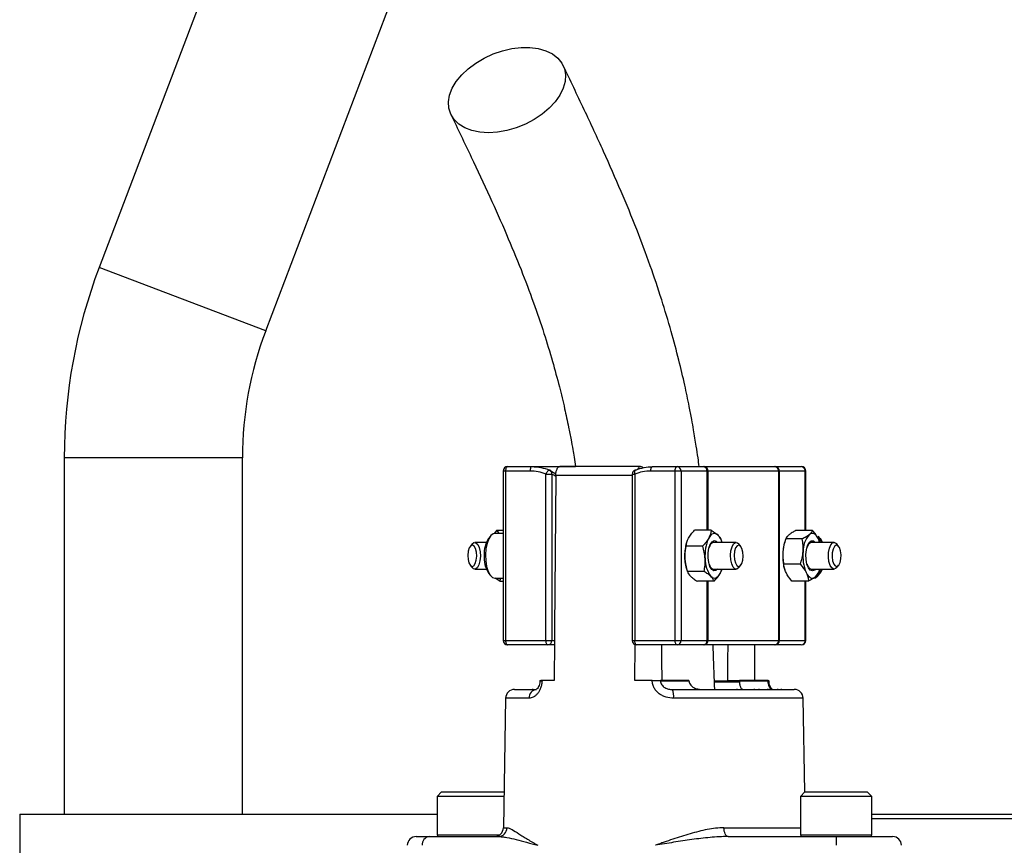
# Model space of a CAD drawing. Header units: millimetres. Extents: x 1605 to 5384, y 1283 to 6159.
# Tile 23 of 25: x 2079 to 2521, y 5305 to 5675. Entities that reach past the tile are written whole.
import ezdxf

# ---------------------------------------------------------------- set-up
doc = ezdxf.new("R2010")
doc.units = ezdxf.units.MM
doc.header["$LTSCALE"] = 2

msp = doc.modelspace()

# ---------------------------------------------------------------- linework, layer by layer
at = {"color": 7, "linetype": 'Continuous', "lineweight": 25}
for p, q in [((2272.26, 5978.44), (2114.65, 5564.22)), ((2189.42, 5535.77), (2347.03, 5949.99)), ((2098.96, 5478.87), (2098.96, 5318.87)), ((2178.96, 5318.87), (2178.96, 5478.87)), ((2298, 5474.87), (2308.97, 5474.87)), ((2308.97, 5474.87), (2328.48, 5474.87)), ((2357.79, 5474.86), (2321.43, 5474.86)), ((2363.17, 5474.87), (2374.13, 5474.87)), ((2374.13, 5474.87), (2385.83, 5474.87)), ((2385.83, 5474.87), (2386.52, 5474.87)), ((2386.52, 5474.87), (2417.87, 5474.87)), ((2417.87, 5474.87), (2418.22, 5474.87)), ((2418.22, 5474.87), (2429.92, 5474.87)), ((2296, 5472.87), (2296, 5396.87)), ((2297.16, 5472.87), (2297.16, 5396.87)), ((2308.12, 5472.87), (2297.16, 5472.87)), ((2315.28, 5396.87), (2315.28, 5471.46)), ((2315.28, 5471.46), (2317.94, 5471.46)), ((2316.99, 5473.27), (2316.9, 5473.31)), ((2316.9, 5473.31), (2319.72, 5471.67)), ((2317.94, 5471.46), (2317.94, 5396.87)), ((2319.67, 5470.93), (2319.66, 5470.52)), ((2354.01, 5471.46), (2354.01, 5396.87)), ((2355.16, 5471.46), (2355.16, 5396.87)), ((2373.29, 5472.87), (2362.32, 5472.87)), ((2375.94, 5472.87), (2373.29, 5472.87)), ((2373.29, 5396.87), (2373.29, 5472.87)), ((2375.94, 5472.87), (2375.94, 5396.87)), ((2387.65, 5472.87), (2375.94, 5472.87)), ((2387.99, 5472.87), (2387.65, 5472.87)), ((2419.86, 5472.87), (2387.99, 5472.87)), ((2419.86, 5396.87), (2419.86, 5472.87)), ((2420.03, 5472.87), (2419.86, 5472.87)), ((2420.03, 5472.87), (2420.03, 5396.87)), ((2431.73, 5472.87), (2420.03, 5472.87)), ((2431.92, 5446.21), (2431.92, 5472.87)), ((2290.35, 5443.71), (2289.5, 5442.65)), ((2293.19, 5446.31), (2292.05, 5444.83)), ((2296, 5444.87), (2292.32, 5444.87)), ((2293.19, 5446.31), (2294.15, 5444.87)), ((2293.19, 5446.31), (2296, 5446.31)), ((2389.45, 5446.31), (2382.01, 5446.31)), ((2434.98, 5446.21), (2427.53, 5446.21)), ((2438.42, 5442.65), (2437.57, 5443.71)), ((2282.1, 5440.17), (2281.23, 5439.09)), ((2288.51, 5440.87), (2283.28, 5440.87)), ((2385.6, 5439.23), (2378.15, 5439.23)), ((2378.54, 5441.06), (2378.45, 5440.76)), ((2400.69, 5440.87), (2390.51, 5440.87)), ((2394.31, 5440.87), (2394.06, 5441.65)), ((2402.74, 5439.09), (2401.87, 5440.17)), ((2422.6, 5441.43), (2422.4, 5440.76)), ((2430.37, 5442.4), (2422.93, 5442.4)), ((2444.64, 5440.87), (2434.46, 5440.87)), ((2438.05, 5440.92), (2437.63, 5442.44)), ((2438.26, 5440.87), (2438.23, 5440.97)), ((2446.69, 5439.09), (2445.82, 5440.17)), ((2281.23, 5430.64), (2282.1, 5429.56)), ((2401.87, 5429.56), (2402.74, 5430.64)), ((2429.46, 5431.06), (2422.02, 5431.06)), ((2445.82, 5429.56), (2446.69, 5430.64)), ((2283.28, 5428.87), (2288.51, 5428.87)), ((2289.5, 5427.08), (2290.35, 5426.02)), ((2292.32, 5424.87), (2296, 5424.87)), ((2294.52, 5423.43), (2292.49, 5424.87)), ((2294.52, 5423.43), (2294.97, 5424.87)), ((2378.45, 5428.97), (2378.72, 5428.08)), ((2386.26, 5427.79), (2378.82, 5427.79)), ((2390.51, 5428.87), (2400.69, 5428.87)), ((2394.25, 5428.68), (2394.31, 5428.87)), ((2422.4, 5428.97), (2422.46, 5428.77)), ((2434.46, 5428.87), (2444.64, 5428.87)), ((2437.57, 5426.02), (2438.42, 5427.08)), ((2438, 5428.33), (2437.77, 5427.33)), ((2438.09, 5428.31), (2438.26, 5428.87)), ((2294.52, 5423.43), (2296, 5423.43)), ((2390.78, 5423.43), (2383.33, 5423.43)), ((2433.16, 5423.52), (2425.71, 5423.52)), ((2431.92, 5396.87), (2431.92, 5423.52)), ((2297.16, 5396.87), (2315.28, 5396.87)), ((2316.13, 5394.87), (2298, 5394.87)), ((2315.28, 5396.87), (2317.94, 5396.87)), ((2319.08, 5394.87), (2316.13, 5394.87)), ((2317.94, 5396.87), (2319.09, 5396.87)), ((2319.09, 5396.87), (2318.95, 5378.87)), ((2355.16, 5396.87), (2373.29, 5396.87)), ((2355.21, 5378.87), (2355.33, 5395)), ((2374.13, 5394.87), (2356.01, 5394.87)), ((2373.29, 5396.87), (2375.94, 5396.87)), ((2385.83, 5394.87), (2374.13, 5394.87)), ((2375.94, 5396.87), (2387.65, 5396.87)), ((2386.52, 5394.87), (2385.83, 5394.87)), ((2417.87, 5394.87), (2386.52, 5394.87)), ((2387.65, 5396.87), (2387.99, 5396.87)), ((2387.99, 5396.87), (2419.86, 5396.87)), ((2408.84, 5394.87), (2408.97, 5378.87)), ((2418.22, 5394.87), (2417.87, 5394.87)), ((2429.92, 5394.87), (2418.22, 5394.87)), ((2419.86, 5396.87), (2420.03, 5396.87)), ((2420.03, 5396.87), (2431.73, 5396.87)), ((2312.53, 5378.87), (2312.53, 5378.81)), ((2313.5, 5378.87), (2312.9, 5378.87)), ((2313.5, 5378.87), (2313.5, 5378.8)), ((2318.95, 5378.87), (2313.5, 5378.87)), ((2363.01, 5378.87), (2355.21, 5378.87)), ((2363.01, 5378.8), (2363.01, 5378.87)), ((2366.69, 5378.87), (2366.69, 5378.8)), ((2379.48, 5378.87), (2366.69, 5378.87)), ((2366.69, 5378.8), (2379.48, 5378.8)), ((2379.48, 5378.87), (2379.48, 5378.8)), ((2402.22, 5378.13), (2390.94, 5378.13)), ((2396.76, 5378.87), (2402.23, 5378.87)), ((2402.23, 5378.8), (2402.23, 5378.87)), ((2415.02, 5378.87), (2402.23, 5378.87)), ((2402.23, 5378.8), (2415.02, 5378.8)), ((2415.02, 5378.8), (2415.02, 5378.87)), ((2415.39, 5378.81), (2415.39, 5378.87)), ((2301.15, 5374.87), (2311.03, 5374.87)), ((2309.16, 5375.12), (2309.16, 5374.87)), ((2372.07, 5374.87), (2426.77, 5374.87)), ((2401.01, 5375.12), (2401.01, 5374.87)), ((2408.69, 5375.12), (2408.69, 5374.87)), ((2410.91, 5375.12), (2410.91, 5374.87)), ((2414.94, 5374.87), (2414.94, 5375.12)), ((2415, 5374.87), (2415, 5375.12)), ((2415.94, 5375.12), (2415.94, 5374.87)), ((2419.43, 5374.87), (2419.43, 5375.12)), ((2421.09, 5374.87), (2421.09, 5375.12)), ((2297.15, 5370.94), (2296.13, 5312.8)), ((2431.51, 5328.85), (2430.77, 5370.94)), ((2268.39, 5328.87), (2266.39, 5326.87)), ((2268.39, 5328.87), (2296.39, 5328.87)), ((2296.41, 5328.85), (2296.39, 5328.87)), ((2431.53, 5328.87), (2429.53, 5326.87)), ((2431.53, 5328.87), (2459.53, 5328.87)), ((2461.53, 5326.87), (2459.53, 5328.87)), ((2266.39, 5326.87), (2266.39, 5309.67)), ((2296.38, 5326.87), (2266.39, 5326.87)), ((2429.53, 5326.87), (2429.53, 5309.67)), ((2461.53, 5326.87), (2429.53, 5326.87)), ((2461.53, 5309.67), (2461.53, 5326.87)), ((2078.96, 5318.87), (2078.96, 5278.87)), ((2078.96, 5318.87), (2266.39, 5318.87)), ((2461.53, 5318.87), (2533.96, 5318.87)), ((2533.96, 5316.87), (2461.53, 5316.87)), ((2256.99, 5308.87), (2262.83, 5308.87)), ((2262.83, 5308.87), (2293.85, 5308.87)), ((2397.05, 5308.87), (2445.69, 5308.87)), ((2445.69, 5308.87), (2470.93, 5308.87))]:
    msp.add_line(p, q, dxfattribs=at)
at = {"color": 8, "linetype": 'Continuous', "lineweight": 25}
for p, q in [((2189.42, 5535.77), (2114.65, 5564.22)), ((2178.96, 5478.87), (2098.96, 5478.87)), ((2297.16, 5472.87), (2296, 5472.87)), ((2354.01, 5470.93), (2319.67, 5470.93)), ((2354.01, 5471.46), (2355.16, 5471.46)), ((2387.65, 5446.31), (2387.65, 5472.87)), ((2387.99, 5472.87), (2387.99, 5446.31)), ((2431.73, 5446.21), (2431.73, 5472.87)), ((2431.92, 5472.87), (2431.73, 5472.87)), ((2387.65, 5396.87), (2387.65, 5423.43)), ((2387.99, 5423.43), (2387.99, 5396.87)), ((2431.73, 5396.87), (2431.73, 5423.52)), ((2296, 5396.87), (2297.16, 5396.87)), ((2354.01, 5396.87), (2355.16, 5396.87)), ((2431.73, 5396.87), (2431.92, 5396.87)), ((2391.12, 5378.8), (2402.23, 5378.8)), ((2307.66, 5370.94), (2297.15, 5370.94)), ((2430.77, 5370.94), (2372.59, 5370.94)), ((2296.13, 5312.8), (2297.76, 5312.8)), ((2395.2, 5312.8), (2429.53, 5312.8)), ((2266.39, 5309.67), (2294.53, 5309.67)), ((2429.53, 5309.67), (2461.53, 5309.67))]:
    msp.add_line(p, q, dxfattribs=at)
at = {"color": 7, "linetype": 'Continuous', "lineweight": 25, "flags": 128}
for points in [[(2289.43, 5624.75), (2285.54, 5625), (2281.96, 5625.74), (2278.8, 5626.95), (2276.13, 5628.59), (2274.02, 5630.63), (2272.52, 5633.02), (2271.68, 5635.69), (2271.51, 5638.57), (2272.02, 5641.59), (2273.2, 5644.66), (2275.02, 5647.72), (2277.43, 5650.68), (2280.36, 5653.46), (2283.74, 5656), (2287.49, 5658.22), (2291.5, 5660.07), (2295.68, 5661.5), (2299.91, 5662.48), (2304.08, 5662.97), (2308.09, 5662.97), (2311.84, 5662.48), (2315.22, 5661.5), (2318.14, 5660.07), (2320.54, 5658.22), (2322.35, 5656), (2323.53, 5653.46), (2324.03, 5650.68), (2323.86, 5647.72), (2323.01, 5644.66), (2321.51, 5641.59), (2319.39, 5638.57), (2316.71, 5635.69), (2313.54, 5633.02), (2309.97, 5630.63), (2306.07, 5628.59), (2301.96, 5626.95), (2297.75, 5625.74), (2293.53, 5625), (2289.43, 5624.75)], [(2298, 5474.87), (2297.84, 5474.83), (2297.68, 5474.71), (2297.53, 5474.53), (2297.4, 5474.28), (2297.3, 5473.98), (2297.22, 5473.63), (2297.17, 5473.26), (2297.16, 5472.87)], [(2308.97, 5474.87), (2308.8, 5474.83), (2308.64, 5474.71), (2308.5, 5474.53), (2308.37, 5474.28), (2308.27, 5473.98), (2308.19, 5473.63), (2308.14, 5473.26), (2308.12, 5472.87)], [(2362.32, 5472.87), (2362.34, 5473.26), (2362.39, 5473.63), (2362.46, 5473.98), (2362.57, 5474.28), (2362.7, 5474.53), (2362.84, 5474.71), (2363, 5474.83), (2363.17, 5474.87)], [(2373.29, 5472.87), (2373.3, 5473.26), (2373.35, 5473.63), (2373.43, 5473.98), (2373.53, 5474.28), (2373.66, 5474.53), (2373.81, 5474.71), (2373.97, 5474.83), (2374.13, 5474.87)], [(2315.28, 5471.46), (2315.44, 5471.87), (2315.63, 5472.26), (2315.84, 5472.61), (2316.07, 5472.91), (2316.3, 5473.14), (2316.52, 5473.28), (2316.73, 5473.34), (2316.9, 5473.31)], [(2319.66, 5470.52), (2319.13, 5402.1), (2319.09, 5396.87)], [(2355.55, 5473.31), (2355.35, 5473.34), (2355.25, 5473.32)], [(2292.32, 5444.87), (2291.62, 5444.73), (2290.52, 5443.92), (2289.56, 5442.44), (2288.8, 5440.4), (2288.3, 5437.94), (2288.1, 5435.26)], [(2392.52, 5444.13), (2392, 5444.54), (2391.45, 5444.79), (2390.9, 5444.87), (2390.35, 5444.77), (2389.81, 5444.51), (2389.29, 5444.08), (2388.79, 5443.5), (2388.33, 5442.77)], [(2437.63, 5442.44), (2437.19, 5443.23), (2436.71, 5443.87), (2436.2, 5444.36), (2435.66, 5444.69), (2435.11, 5444.85), (2434.56, 5444.84), (2434.01, 5444.66), (2433.48, 5444.31)], [(2438.42, 5442.65), (2438.83, 5442.07), (2439.41, 5440.87)], [(2280.15, 5435.05), (2280.27, 5433.22), (2280.69, 5431.63), (2281.32, 5430.53), (2282.09, 5430.1), (2282.87, 5430.39), (2283.54, 5431.36), (2284, 5432.87), (2284.18, 5434.68), (2284.06, 5436.52), (2283.65, 5438.11), (2283.01, 5439.2), (2282.25, 5439.64), (2281.47, 5439.34), (2280.8, 5438.37), (2280.34, 5436.87), (2280.15, 5435.05)], [(2282.1, 5440.17), (2282.1, 5440.18), (2282.94, 5440.81), (2283.82, 5440.73), (2284.63, 5439.94), (2285.28, 5438.54), (2285.69, 5436.69), (2285.81, 5434.63), (2285.63, 5432.59), (2285.16, 5430.83), (2284.46, 5429.56), (2283.62, 5428.92), (2282.74, 5429), (2282.1, 5429.56)], [(2388.08, 5433.94), (2388.11, 5436.18), (2388.44, 5438.27), (2389.04, 5440), (2389.85, 5441.16), (2390.77, 5441.65), (2391.71, 5441.4), (2392.27, 5440.87)], [(2398.15, 5435.1), (2398.34, 5437.14), (2398.81, 5438.9), (2399.51, 5440.18), (2400.35, 5440.81), (2401.23, 5440.73), (2401.87, 5440.17)], [(2399.78, 5435.05), (2399.91, 5433.22), (2400.32, 5431.63), (2400.96, 5430.53), (2401.72, 5430.1), (2402.5, 5430.39), (2403.17, 5431.36), (2403.63, 5432.87), (2403.82, 5434.68), (2403.69, 5436.52), (2403.28, 5438.11), (2402.65, 5439.2), (2401.88, 5439.64), (2401.1, 5439.34), (2400.43, 5438.37), (2399.97, 5436.87), (2399.78, 5435.05)], [(2436.22, 5428.87), (2435.82, 5428.45), (2434.89, 5428.07), (2433.96, 5428.43), (2433.13, 5429.48), (2432.48, 5431.12), (2432.1, 5433.16), (2432.01, 5435.39), (2432.24, 5437.56), (2432.75, 5439.44), (2433.5, 5440.82), (2434.39, 5441.56), (2435.33, 5441.57), (2436.22, 5440.87)], [(2438.29, 5440.76), (2438.03, 5441.53), (2437.63, 5442.44)], [(2442.12, 5434.25), (2442.18, 5436.33), (2442.54, 5438.23), (2443.16, 5439.73), (2443.95, 5440.64), (2444.82, 5440.85), (2445.68, 5440.34), (2445.82, 5440.17)], [(2443.75, 5434.38), (2443.98, 5432.6), (2444.48, 5431.16), (2445.17, 5430.29), (2445.96, 5430.12), (2446.71, 5430.67), (2447.32, 5431.85), (2447.68, 5433.5), (2447.76, 5435.35), (2447.53, 5437.13), (2447.03, 5438.57), (2446.33, 5439.44), (2445.55, 5439.61), (2444.79, 5439.07), (2444.19, 5437.88), (2443.82, 5436.23), (2443.75, 5434.38)], [(2288.1, 5435.26), (2288.21, 5432.55), (2288.62, 5430.01), (2289.31, 5427.83), (2290.23, 5426.18), (2291.3, 5425.16), (2292.32, 5424.87)], [(2392.27, 5428.87), (2391.55, 5428.24), (2390.6, 5428.12), (2389.7, 5428.73), (2388.92, 5430), (2388.36, 5431.81), (2388.08, 5433.94)], [(2401.87, 5429.56), (2401.87, 5429.56), (2401.03, 5428.92), (2400.15, 5429), (2399.33, 5429.79), (2398.68, 5431.19), (2398.27, 5433.04), (2398.15, 5435.1)], [(2445.82, 5429.56), (2445.33, 5429.09), (2444.46, 5428.88), (2443.6, 5429.39), (2442.87, 5430.56), (2442.36, 5432.25), (2442.12, 5434.25)], [(2389.33, 5425.61), (2389.85, 5425.19), (2390.39, 5424.94), (2390.95, 5424.87), (2391.5, 5424.96), (2392.04, 5425.22), (2392.56, 5425.65), (2393.06, 5426.23), (2393.51, 5426.96)], [(2432.12, 5427.29), (2432.56, 5426.5), (2433.04, 5425.86), (2433.55, 5425.37), (2434.09, 5425.04), (2434.64, 5424.88), (2435.19, 5424.89), (2435.74, 5425.08), (2436.27, 5425.43)], [(2435.6, 5424.87), (2436.32, 5425.01), (2437.42, 5425.83), (2438.38, 5427.33), (2438.98, 5428.87)], [(2297.16, 5396.87), (2297.17, 5396.48), (2297.22, 5396.1), (2297.3, 5395.76), (2297.4, 5395.45), (2297.53, 5395.2), (2297.68, 5395.02), (2297.84, 5394.9), (2298, 5394.87)], [(2316.13, 5394.87), (2315.96, 5394.9), (2315.8, 5395.02), (2315.66, 5395.2), (2315.53, 5395.45), (2315.43, 5395.76), (2315.35, 5396.1), (2315.3, 5396.48), (2315.28, 5396.87)], [(2356.01, 5394.87), (2355.84, 5394.9), (2355.68, 5395.02), (2355.54, 5395.2), (2355.41, 5395.45), (2355.3, 5395.76), (2355.22, 5396.1), (2355.18, 5396.48), (2355.16, 5396.87)], [(2367.41, 5378.87), (2367.33, 5388.39), (2367.28, 5394.87)], [(2374.13, 5394.87), (2373.97, 5394.9), (2373.81, 5395.02), (2373.66, 5395.2), (2373.53, 5395.45), (2373.43, 5395.76), (2373.35, 5396.1), (2373.3, 5396.48), (2373.29, 5396.87)], [(2396.9, 5394.87), (2396.84, 5388.39), (2396.76, 5378.87)], [(2397.05, 5308.87), (2396.69, 5308.94), (2396.35, 5309.16), (2396.03, 5309.53), (2395.75, 5310.01), (2395.52, 5310.61), (2395.35, 5311.29), (2395.24, 5312.03), (2395.2, 5312.8)]]:
    msp.add_lwpolyline(points, dxfattribs=at)
at = {"color": 8, "linetype": 'Continuous', "lineweight": 25, "flags": 128}
for points in [[(2355.25, 5473.32), (2355.19, 5473.28), (2355.07, 5473.14), (2354.99, 5472.91), (2354.96, 5472.61), (2354.98, 5472.26), (2355.04, 5471.87), (2355.16, 5471.46)], [(2312.53, 5378.81), (2312.53, 5378.81), (2312.56, 5378.81), (2312.68, 5378.81), (2312.88, 5378.81), (2313.15, 5378.8), (2313.5, 5378.8)]]:
    msp.add_lwpolyline(points, dxfattribs=at)
at = {"color": 7, "linetype": 'Continuous', "lineweight": 25}
for centre, radius, start, end in [((2338.96, 5478.87), 240, 159.1679, 180), ((2338.96, 5478.87), 160, 159.1679, 180), ((2298, 5472.87), 2, 90, 180), ((2374.03, 5472.96), 1.91, 357.3247, 87.0479), ((2385.73, 5472.96), 1.91, 357.3247, 87.0479), ((2386.21, 5473.1), 1.8, 352.6197, 79.9172), ((2417.87, 5472.87), 1.99, 359.7741, 89.7723), ((2418.12, 5472.96), 1.91, 357.3247, 87.0479), ((2429.92, 5472.87), 2, 0, 90), ((2429.82, 5472.96), 1.91, 357.3247, 87.0479), ((2316.13, 5471.46), 2, 64.3345, 67.9451), ((2356.01, 5471.46), 2, 112.0549, 180), ((2300.22, 5435.81), 12.72, 147.4686, 182.6854), ((2405, 5435.13), 18.33, 155.3697, 185.0628), ((2386.42, 5438.66), 8.19, 14.8909, 41.873), ((2442.32, 5436.8), 11.6, 139.6619, 180.346), ((2430.78, 5438.58), 8.51, 15.6036, 37.1113), ((2398.66, 5434.94), 21.04, 163.9279, 183.8963), ((2391.42, 5438.08), 2.93, 107.981, 169.1751), ((2440.31, 5435.4), 18.7, 163.3235, 175.919), ((2435.37, 5438.08), 2.93, 107.9815, 169.1772), ((2301.05, 5434.21), 13.58, 175.7411, 211.6503), ((2442.94, 5434.84), 21.37, 174.933, 195.9486), ((2449.83, 5434.73), 19.21, 174.0264, 202.7831), ((2396.96, 5434.46), 19.31, 182.8275, 196.5207), ((2399.44, 5433.3), 12.7, 179.0491, 217.2551), ((2391.42, 5431.66), 2.93, 190.8249, 252.019), ((2435.37, 5431.66), 2.93, 190.8228, 252.0185), ((2383.43, 5432.28), 11.4, 332.2291, 343.1384), ((2430.74, 5430.92), 7.79, 315.1638, 345.4967), ((2432.81, 5431.35), 7.05, 322.7544, 339.3893), ((2298, 5396.87), 2, 180, 270), ((2316.03, 5396.78), 1.91, 272.9521, 2.6753), ((2356.01, 5396.87), 2, 180, 270), ((2374.03, 5396.78), 1.91, 272.9521, 2.6753), ((2385.73, 5396.78), 1.91, 272.9521, 2.6753), ((2386.21, 5396.64), 1.8, 280.0828, 7.3803), ((2417.87, 5396.86), 1.99, 270.2277, 0.2259), ((2418.12, 5396.78), 1.91, 272.9521, 2.6753), ((2429.92, 5396.87), 2, 270, 0), ((2429.82, 5396.78), 1.91, 272.9521, 2.6753), ((2364.85, 5257.26), 121.55, 89.1323, 90.8677), ((2301.15, 5370.87), 4, 90, 179), ((2311.37, 5371.17), 3.71, 95.1923, 183.5831), ((2364.64, 5371.89), 8.01, 353.1599, 21.8134), ((2426.77, 5370.87), 4, 1, 90), ((2292.13, 5312.87), 4, 270, 359), ((2293.81, 5312.82), 3.95, 270.6876, 359.7031), ((2256.99, 5304.87), 4, 90, 179), ((2263.34, 5305.29), 3.61, 98.2078, 185.6181), ((2267.19, 5309.67), 0.8, 180, 270), ((2430.33, 5309.67), 0.8, 180, 270), ((2294.25, 5305.91), 151.47, 359.6326, 1.1193), ((2460.73, 5309.67), 0.8, 270, 0), ((2470.93, 5304.87), 4, 1, 90)]:
    msp.add_arc(centre, radius, start, end, dxfattribs=at)
at = {"color": 8, "linetype": 'Continuous', "lineweight": 25}
for centre, radius, start, end in [((2316.17, 5471.69), 1.78, 352.8679, 62.5299), ((2414.8, 5391.09), 12.29, 271.0206, 272.7648)]:
    msp.add_arc(centre, radius, start, end, dxfattribs=at)
at = {"color": 7, "linetype": 'Continuous', "lineweight": 25}
for points, knots in [([(2384.09, 5474.87), (2383.92, 5476.17), (2383.51, 5479.25), (2382.86, 5483.52), (2382.2, 5487.71), (2381.52, 5491.72), (2380.68, 5496.44), (2379.39, 5503.15), (2377.5, 5512.08), (2374.82, 5523.37), (2371.38, 5536.22), (2367.11, 5550.4), (2361.96, 5565.7), (2355.88, 5581.91), (2348.88, 5598.94), (2340.99, 5616.8), (2332.26, 5635.55), (2326.13, 5648.3), (2322.96, 5654.9)], [0, 0, 0, 0, 0.0177552, 0.0417829, 0.0587293, 0.0754912, 0.0975201, 0.1248273, 0.1705855, 0.226164, 0.2914451, 0.3660903, 0.4497459, 0.5423367, 0.643751, 0.7537688, 0.8724223, 1, 1, 1, 1]), ([(2272.59, 5632.87), (2275.64, 5626.54), (2281.52, 5614.36), (2289.87, 5596.53), (2297.35, 5579.74), (2303.9, 5563.93), (2309.52, 5549.11), (2314.23, 5535.33), (2318.09, 5522.71), (2321.16, 5511.38), (2323.55, 5501.5), (2325.26, 5493.52), (2326.46, 5487.39), (2327.26, 5482.92), (2327.95, 5478.9), (2328.35, 5476.31), (2328.57, 5474.86)], [0, 0, 0, 0, 0.138946, 0.26716, 0.384437, 0.490768, 0.586223, 0.671038, 0.74551, 0.809825, 0.864116, 0.908507, 0.938001, 0.960706, 0.978052, 1, 1, 1, 1]), ([(2308.97, 5474.87), (2310.32, 5474.87), (2311.67, 5474.73), (2314.33, 5474.21), (2315.63, 5473.82), (2316.9, 5473.31)], [0, 0, 0, 0, 0.5, 0.5, 1, 1, 1, 1]), ([(2319.67, 5470.93), (2319.67, 5471.2), (2319.68, 5471.47), (2319.73, 5472), (2319.77, 5472.25), (2319.92, 5472.99), (2320.06, 5473.43), (2320.31, 5473.96), (2320.41, 5474.12), (2320.6, 5474.4), (2320.71, 5474.51), (2321.03, 5474.78), (2321.26, 5474.87), (2321.49, 5474.86)], [0, 0, 0, 0, 0.125, 0.125, 0.25, 0.25, 0.5, 0.5, 0.625, 0.625, 0.75, 0.75, 1, 1, 1, 1]), ([(2355.55, 5473.31), (2356.77, 5473.83), (2358.03, 5474.21), (2360.57, 5474.73), (2361.86, 5474.87), (2363.17, 5474.87)], [0, 0, 0, 0, 0.5, 0.5, 1, 1, 1, 1]), ([(2357.74, 5474.86), (2357.61, 5474.85), (2357.27, 5474.81), (2356.8, 5474.43), (2356.54, 5473.84), (2356.44, 5473.61)], [0, 0, 0, 0, 0.266292, 0.706254, 1, 1, 1, 1]), ([(2358.98, 5474.37), (2358.72, 5474.56), (2358.32, 5474.85), (2357.89, 5474.86), (2357.74, 5474.86)], [0, 0, 0, 0, 0.636288, 1, 1, 1, 1]), ([(2315.28, 5471.46), (2314.13, 5471.93), (2312.95, 5472.28), (2310.56, 5472.75), (2309.35, 5472.87), (2308.12, 5472.87)], [0, 0, 0, 0, 0.5, 0.5, 1, 1, 1, 1]), ([(2362.32, 5472.87), (2361.09, 5472.87), (2359.88, 5472.75), (2357.49, 5472.28), (2356.32, 5471.93), (2355.16, 5471.46)], [0, 0, 0, 0, 0.5, 0.5, 1, 1, 1, 1]), ([(2379.27, 5442.77), (2379.43, 5443.07), (2379.62, 5443.37), (2380.02, 5443.97), (2380.23, 5444.26), (2380.93, 5445.15), (2381.45, 5445.73), (2382.01, 5446.31)], [0, 0, 0, 0, 0.25, 0.25, 0.5, 0.5, 1, 1, 1, 1]), ([(2388.33, 5442.77), (2388.17, 5442.47), (2387.99, 5442.17), (2387.59, 5441.57), (2387.37, 5441.27), (2386.68, 5440.39), (2386.16, 5439.81), (2385.6, 5439.23)], [0, 0, 0, 0, 0.25, 0.25, 0.5, 0.5, 1, 1, 1, 1]), ([(2392.52, 5444.13), (2392.71, 5443.94), (2392.89, 5443.75), (2393.19, 5443.39), (2393.33, 5443.2), (2393.68, 5442.66), (2393.85, 5442.3), (2393.97, 5441.94)], [0, 0, 0, 0, 0.25, 0.25, 0.5, 0.5, 1, 1, 1, 1]), ([(2424.42, 5444.31), (2424.03, 5443.98), (2423.71, 5443.66), (2423.23, 5443.02), (2423.05, 5442.71), (2422.93, 5442.4)], [0, 0, 0, 0, 0.5, 0.5, 1, 1, 1, 1]), ([(2427.53, 5446.21), (2426.91, 5445.9), (2426.32, 5445.58), (2425.27, 5444.95), (2424.81, 5444.63), (2424.42, 5444.31)], [0, 0, 0, 0, 0.5, 0.5, 1, 1, 1, 1]), ([(2433.48, 5444.31), (2433.09, 5443.98), (2432.62, 5443.66), (2431.57, 5443.02), (2430.99, 5442.71), (2430.37, 5442.4)], [0, 0, 0, 0, 0.5, 0.5, 1, 1, 1, 1]), ([(2434.98, 5446.21), (2434.85, 5445.9), (2434.67, 5445.58), (2434.18, 5444.95), (2433.87, 5444.63), (2433.48, 5444.31)], [0, 0, 0, 0, 0.5, 0.5, 1, 1, 1, 1]), ([(2437.63, 5442.44), (2437.48, 5442.76), (2437.3, 5443.08), (2436.91, 5443.72), (2436.71, 5444.04), (2436.03, 5444.98), (2435.52, 5445.6), (2434.98, 5446.21)], [0, 0, 0, 0, 0.25, 0.25, 0.5, 0.5, 1, 1, 1, 1]), ([(2377.67, 5433.51), (2377.62, 5434.48), (2377.64, 5435.46), (2377.81, 5437.37), (2377.96, 5438.3), (2378.15, 5439.23)], [0, 0, 0, 0, 0.5, 0.5, 1, 1, 1, 1]), ([(2386.74, 5433.51), (2386.68, 5434.48), (2386.55, 5435.46), (2386.15, 5437.37), (2385.89, 5438.3), (2385.6, 5439.23)], [0, 0, 0, 0, 0.5, 0.5, 1, 1, 1, 1]), ([(2430.72, 5436.73), (2430.76, 5437.21), (2430.78, 5437.69), (2430.79, 5438.65), (2430.77, 5439.12), (2430.67, 5440.54), (2430.54, 5441.47), (2430.37, 5442.4)], [0, 0, 0, 0, 0.25, 0.25, 0.5, 0.5, 1, 1, 1, 1]), ([(2421.66, 5436.73), (2421.62, 5436.25), (2421.6, 5435.76), (2421.6, 5434.81), (2421.62, 5434.33), (2421.72, 5432.91), (2421.84, 5431.98), (2422.02, 5431.06)], [0, 0, 0, 0, 0.25, 0.25, 0.5, 0.5, 1, 1, 1, 1]), ([(2378.82, 5427.79), (2378.52, 5428.72), (2378.25, 5429.67), (2377.86, 5431.58), (2377.73, 5432.54), (2377.67, 5433.51)], [0, 0, 0, 0, 0.5, 0.5, 1, 1, 1, 1]), ([(2386.26, 5427.79), (2386.45, 5428.72), (2386.6, 5429.67), (2386.77, 5431.58), (2386.79, 5432.54), (2386.74, 5433.51)], [0, 0, 0, 0, 0.5, 0.5, 1, 1, 1, 1]), ([(2423.06, 5427.29), (2422.9, 5427.61), (2422.76, 5427.93), (2422.52, 5428.56), (2422.42, 5428.88), (2422.17, 5429.82), (2422.07, 5430.44), (2422.02, 5431.06)], [0, 0, 0, 0, 0.25, 0.25, 0.5, 0.5, 1, 1, 1, 1]), ([(2380.26, 5425.61), (2380.46, 5425.42), (2380.67, 5425.24), (2381.12, 5424.87), (2381.37, 5424.69), (2382.14, 5424.14), (2382.72, 5423.78), (2383.33, 5423.43)], [0, 0, 0, 0, 0.25, 0.25, 0.5, 0.5, 1, 1, 1, 1]), ([(2389.33, 5425.61), (2389.14, 5425.79), (2388.92, 5425.98), (2388.47, 5426.35), (2388.23, 5426.53), (2387.45, 5427.07), (2386.87, 5427.43), (2386.26, 5427.79)], [0, 0, 0, 0, 0.25, 0.25, 0.5, 0.5, 1, 1, 1, 1]), ([(2393.51, 5426.96), (2393.56, 5427.05), (2393.88, 5427.64), (2394, 5428.23), (2394.1, 5428.73)], [0, 0, 0, 0, 0.140916, 1, 1, 1, 1]), ([(2432.12, 5427.29), (2432.28, 5426.97), (2432.41, 5426.65), (2432.65, 5426.01), (2432.75, 5425.7), (2433, 5424.76), (2433.1, 5424.14), (2433.16, 5423.52)], [0, 0, 0, 0, 0.25, 0.25, 0.5, 0.5, 1, 1, 1, 1]), ([(2436.27, 5425.43), (2435.88, 5425.1), (2435.41, 5424.78), (2434.36, 5424.14), (2433.78, 5423.83), (2433.16, 5423.52)], [0, 0, 0, 0, 0.5, 0.5, 1, 1, 1, 1]), ([(2437.77, 5427.33), (2437.64, 5427.02), (2437.46, 5426.7), (2436.97, 5426.07), (2436.66, 5425.75), (2436.27, 5425.43)], [0, 0, 0, 0, 0.5, 0.5, 1, 1, 1, 1]), ([(2391.04, 5374.87), (2390.88, 5380.09), (2390.67, 5386.76), (2390.36, 5393.42), (2390.3, 5394.87)], [0, 0, 0, 0, 0.782511, 1, 1, 1, 1]), ([(2313.5, 5378.8), (2313.49, 5378.22), (2313.43, 5377.65), (2313.22, 5376.55), (2313.07, 5376), (2312.7, 5375), (2312.48, 5374.53), (2311.99, 5373.67), (2311.72, 5373.28), (2311.14, 5372.6), (2310.83, 5372.3), (2310.21, 5371.79), (2309.89, 5371.59), (2309.25, 5371.26), (2308.92, 5371.13), (2308.29, 5370.97), (2307.97, 5370.94), (2307.66, 5370.94)], [0, 0, 0, 0, 0.125, 0.125, 0.25, 0.25, 0.375, 0.375, 0.5, 0.5, 0.625, 0.625, 0.75, 0.75, 0.875, 0.875, 1, 1, 1, 1]), ([(2312.5, 5378.81), (2312.49, 5378.5), (2312.47, 5377.73), (2312.16, 5376.62), (2311.68, 5375.63), (2311.16, 5375), (2310.86, 5374.84), (2310.91, 5374.86), (2310.92, 5374.86)], [0, 0, 0, 0, 0.121238, 0.294154, 0.477387, 0.680878, 0.915796, 1, 1, 1, 1]), ([(2312.57, 5378.87), (2312.58, 5378.87), (2312.59, 5378.87), (2313, 5378.87), (2313.39, 5378.87), (2313.5, 5378.87)], [0, 0, 0, 0, 0.3349208, 0.8077552, 1, 1, 1, 1]), ([(2363.01, 5378.87), (2363.4, 5378.87), (2363.77, 5378.87), (2364.51, 5378.87), (2364.87, 5378.87), (2365.51, 5378.87), (2365.81, 5378.87), (2366.31, 5378.87), (2366.53, 5378.87), (2366.69, 5378.87)], [0, 0, 0, 0, 0.25, 0.25, 0.5, 0.5, 0.75, 0.75, 1, 1, 1, 1]), ([(2372.59, 5370.94), (2371.44, 5370.94), (2370.32, 5371.09), (2368.66, 5371.58), (2368.13, 5371.79), (2367.11, 5372.3), (2366.62, 5372.59), (2365.92, 5373.1), (2365.7, 5373.29), (2365.28, 5373.68), (2365.07, 5373.88), (2364.51, 5374.52), (2364.17, 5374.98), (2363.61, 5376), (2363.4, 5376.53), (2363.1, 5377.64), (2363.02, 5378.21), (2363.01, 5378.8)], [0, 0, 0, 0, 0.25, 0.25, 0.375, 0.375, 0.5, 0.5, 0.5625, 0.5625, 0.625, 0.625, 0.75, 0.75, 0.875, 0.875, 1, 1, 1, 1]), ([(2366.69, 5378.8), (2366.69, 5378.47), (2366.75, 5378.14), (2366.95, 5377.53), (2367.1, 5377.24), (2367.46, 5376.71), (2367.67, 5376.48), (2368.13, 5376.06), (2368.39, 5375.87), (2368.92, 5375.56), (2369.2, 5375.43), (2369.76, 5375.21), (2370.05, 5375.13), (2370.91, 5374.92), (2371.49, 5374.87), (2372.07, 5374.87)], [0, 0, 0, 0, 0.125, 0.125, 0.25, 0.25, 0.375, 0.375, 0.5, 0.5, 0.625, 0.625, 0.75, 0.75, 1, 1, 1, 1]), ([(2379.62, 5378.13), (2379.7, 5377.81), (2379.83, 5377.52), (2380.16, 5376.98), (2380.36, 5376.73), (2381.02, 5376.09), (2381.53, 5375.76), (2382.6, 5375.28), (2383.15, 5375.12), (2384.26, 5374.91), (2384.81, 5374.87), (2385.36, 5374.87)], [0, 0, 0, 0, 0.125, 0.125, 0.25, 0.25, 0.5, 0.5, 0.75, 0.75, 1, 1, 1, 1]), ([(2403.6, 5374.87), (2403.52, 5374.87), (2403.42, 5374.91), (2403.19, 5375.11), (2403.06, 5375.27), (2402.86, 5375.64), (2402.79, 5375.78), (2402.65, 5376.11), (2402.58, 5376.3), (2402.45, 5376.73), (2402.39, 5376.97), (2402.29, 5377.51), (2402.25, 5377.81), (2402.22, 5378.13)], [0, 0, 0, 0, 0.25, 0.25, 0.5, 0.5, 0.625, 0.625, 0.75, 0.75, 0.875, 0.875, 1, 1, 1, 1]), ([(2415.02, 5378.87), (2415.19, 5378.87), (2415.42, 5378.87), (2415.36, 5378.87), (2415.35, 5378.87)], [0, 0, 0, 0, 0.773787, 1, 1, 1, 1]), ([(2416.89, 5374.87), (2416.74, 5374.87), (2416.58, 5374.92), (2416.22, 5375.2), (2416.03, 5375.41), (2415.74, 5375.88), (2415.64, 5376.06), (2415.46, 5376.48), (2415.37, 5376.72), (2415.22, 5377.24), (2415.15, 5377.53), (2415.06, 5378.15), (2415.03, 5378.47), (2415.02, 5378.8)], [0, 0, 0, 0, 0.25, 0.25, 0.5, 0.5, 0.625, 0.625, 0.75, 0.75, 0.875, 0.875, 1, 1, 1, 1]), ([(2417, 5374.86), (2417.01, 5374.86), (2417.05, 5374.84), (2416.71, 5375.04), (2416.16, 5375.75), (2415.67, 5376.88), (2415.41, 5377.95), (2415.42, 5378.62), (2415.43, 5378.81)], [0, 0, 0, 0, 0.102796, 0.332029, 0.563234, 0.743423, 0.925253, 1, 1, 1, 1]), ([(2297.76, 5312.8), (2298.06, 5312.8), (2298.41, 5312.71), (2299.16, 5312.43), (2299.58, 5312.23), (2300.93, 5311.5), (2301.96, 5310.85), (2303.72, 5309.73), (2304.34, 5309.34), (2305.63, 5308.51), (2306.31, 5308.09), (2307.72, 5307.21), (2308.46, 5306.76), (2309.61, 5306.08), (2310, 5305.86), (2310.79, 5305.4), (2311.2, 5305.17), (2311.61, 5304.94)], [0, 0, 0, 0, 0.125, 0.125, 0.25, 0.25, 0.5, 0.5, 0.625, 0.625, 0.75, 0.75, 0.875, 0.875, 0.9375, 0.9375, 1, 1, 1, 1]), ([(2395.2, 5312.8), (2393.96, 5312.8), (2392.72, 5312.71), (2390.22, 5312.43), (2388.96, 5312.23), (2386.42, 5311.75), (2385.14, 5311.46), (2382.57, 5310.83), (2381.27, 5310.48), (2377.4, 5309.36), (2374.81, 5308.53), (2370.92, 5307.22), (2369.62, 5306.77), (2367.67, 5306.09), (2367.01, 5305.86), (2366.03, 5305.51), (2365.71, 5305.4), (2365.05, 5305.17), (2364.72, 5305.05), (2364.4, 5304.94)], [0, 0, 0, 0, 0.125, 0.125, 0.25, 0.25, 0.375, 0.375, 0.5, 0.5, 0.75, 0.75, 0.875, 0.875, 0.9375, 0.9375, 0.96875, 0.96875, 1, 1, 1, 1]), ([(2293.85, 5308.87), (2294.45, 5308.87), (2295.06, 5308.82), (2296.34, 5308.68), (2296.99, 5308.57), (2299.01, 5308.2), (2300.43, 5307.88), (2303.41, 5307.13), (2304.97, 5306.72), (2308.2, 5305.85), (2309.87, 5305.39), (2311.61, 5304.94)], [0, 0, 0, 0, 0.125, 0.125, 0.25, 0.25, 0.5, 0.5, 0.75, 0.75, 1, 1, 1, 1]), ([(2397.05, 5308.87), (2394.36, 5308.87), (2391.66, 5308.7), (2386.24, 5308.21), (2383.51, 5307.88), (2378.06, 5307.13), (2375.33, 5306.72), (2371.24, 5306.06), (2369.87, 5305.84), (2367.14, 5305.39), (2365.76, 5305.16), (2364.4, 5304.94)], [0, 0, 0, 0, 0.25, 0.25, 0.5, 0.5, 0.75, 0.75, 0.875, 0.875, 1, 1, 1, 1])]:
    msp.add_open_spline(points, degree=3, knots=knots, dxfattribs=at)
for points in [[(2319.66, 5470.52), (2319.09, 5470.87), (2318.52, 5471.19), (2317.94, 5471.46)], [(2378.15, 5439.23), (2378.29, 5440.39), (2378.61, 5441.56), (2379.27, 5442.77)], [(2389.45, 5446.31), (2389.32, 5445.15), (2388.99, 5443.97), (2388.33, 5442.77)], [(2389.45, 5446.31), (2390.69, 5445.59), (2391.75, 5444.87), (2392.52, 5444.13)], [(2422.93, 5442.4), (2422.28, 5440.54), (2421.82, 5438.66), (2421.66, 5436.73)], [(2429.46, 5431.06), (2430.1, 5432.91), (2430.57, 5434.8), (2430.72, 5436.73)], [(2429.46, 5431.06), (2430.56, 5429.82), (2431.49, 5428.57), (2432.12, 5427.29)], [(2378.82, 5427.79), (2379.06, 5427.07), (2379.49, 5426.35), (2380.26, 5425.61)], [(2390.78, 5423.43), (2390.53, 5424.14), (2390.1, 5424.86), (2389.33, 5425.61)], [(2390.78, 5423.43), (2391.9, 5424.58), (2392.86, 5425.76), (2393.51, 5426.96)], [(2425.71, 5423.52), (2424.62, 5424.75), (2423.69, 5426), (2423.06, 5427.29)], [(2379.48, 5378.8), (2379.49, 5378.56), (2379.54, 5378.33), (2379.62, 5378.13)], [(2402.23, 5378.8), (2402.23, 5378.56), (2402.23, 5378.33), (2402.22, 5378.13)]]:
    msp.add_open_spline(points, degree=3, dxfattribs=at)

doc.saveas('drawing.dxf')
